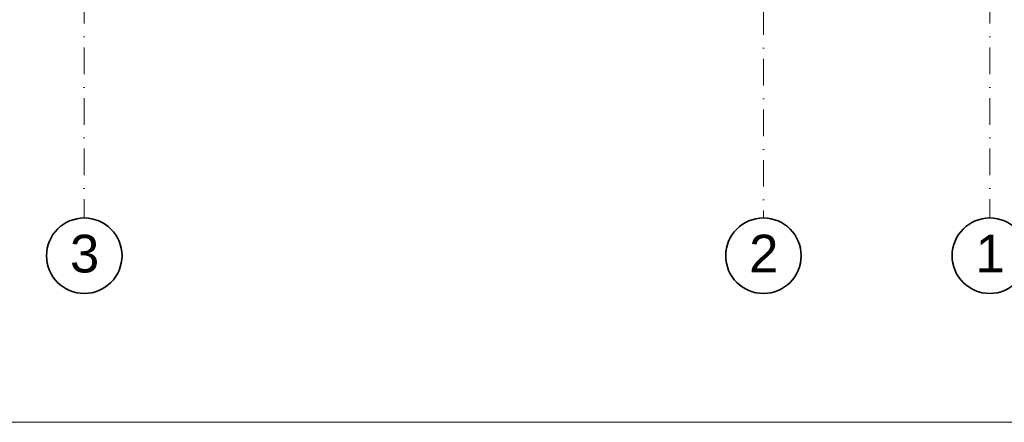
# Model space of a CAD drawing. Header units: millimetres. Extents: x -105953 to -79253, y 14617 to 35617.
# Tile 12 of 48: x -98295 to -91770, y 14617 to 17285. Entities that reach past the tile are written whole.
import ezdxf

# ---------------------------------------------------------------- set-up
doc = ezdxf.new("R2010")
doc.units = ezdxf.units.MM
doc.header["$MEASUREMENT"] = 0
doc.linetypes.add('Kropki i Kreski', pattern=[335.138881, 176.388884, -88.194442, 0, -70.555556])
for name, color, linetype, lineweight in [('Nowe_Osie_Nr_pióra__4', 8, 'Continuous', 13), ('Nowe_Osie_Nr_pióra__7', 7, 'Continuous', 35), ('Nowe_zagospodarowanie_Nr_pióra__21', 7, 'Continuous', 20)]:
    doc.layers.add(name, color=color, linetype=linetype, lineweight=lineweight)
doc.styles.add('STYL_AUTOMATYCZNY_1', font='arial.ttf')

msp = doc.modelspace()

# ---------------------------------------------------------------- linework, layer by layer
at = {"layer": 'Nowe_Osie_Nr_pióra__4', "color": 8, "linetype": 'Kropki i Kreski', "lineweight": 13}
for p, q in [((-93366.6, 34123), (-93366.6, 15971.2)), ((-97866.6, 19447.9), (-97866.6, 15971.2)), ((-91866.6, 19447.9), (-91866.6, 15971.2))]:
    msp.add_line(p, q, dxfattribs=at)
at = {"layer": 'Nowe_Osie_Nr_pióra__7', "color": 7, "linetype": 'Continuous', "lineweight": 35}
for centre, start, end in [((-97866.6, 15721.2), 90, 270), ((-97866.6, 15721.2), 270, 90), ((-93366.6, 15721.2), 90, 270), ((-93366.6, 15721.2), 270, 90), ((-91866.6, 15721.2), 90, 270), ((-91866.6, 15721.2), 270, 90)]:
    msp.add_arc(centre, 250, start, end, dxfattribs=at)
at = {"layer": 'Nowe_zagospodarowanie_Nr_pióra__21', "color": 7, "linetype": 'Continuous', "lineweight": 20, "flags": 128}
msp.add_lwpolyline([(-105953.5, 35617.2), (-105953.5, 14617.2), (-79253.5, 14617.2), (-79253.5, 35617.2)], close=True, dxfattribs=at)

# ---------------------------------------------------------------- texts
at = {"layer": 'Nowe_Osie_Nr_pióra__4', "color": 8, "linetype": 'Continuous', "lineweight": 13, "char_height": 250, "attachment_point": 4, "style": 'STYL_AUTOMATYCZNY_1'}
for s, insert in [('\\A1;{\\pql;\\fArial|b0|i0|c238|p0;\\W1.000000;3}', (-97961.5, 15733.3)), ('\\A1;{\\pql;\\fArial|b0|i0|c238|p0;\\W1.000000;2}', (-93461.5, 15735.5)), ('\\A1;{\\pql;\\fArial|b0|i0|c238|p0;\\W1.000000;1}', (-91961.5, 15735.5))]:
    msp.add_mtext(s, dxfattribs=dict(at, insert=insert))

doc.saveas('drawing.dxf')
